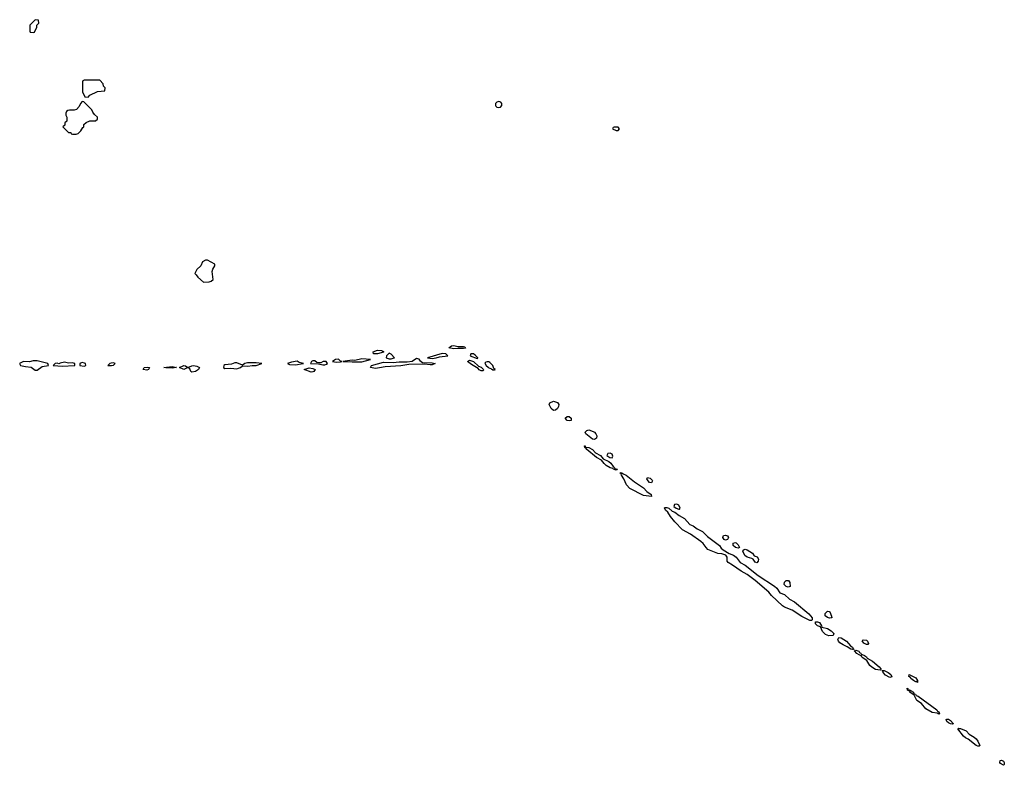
# Model space of a CAD drawing. Header units: inches. Extents: x 2722057 to 2913084, y 892730 to 1030005.
# Tile 25 of 231: x 2745211 to 2755279, y 1011722 to 1019346. Entities that reach past the tile are written whole.
import ezdxf

# ---------------------------------------------------------------- set-up
doc = ezdxf.new("R2010")
doc.units = ezdxf.units.IN
doc.header["$MEASUREMENT"] = 0
doc.layers.add('C7041', color=7, linetype='Continuous')
doc.layers.add('C7051', color=7, linetype='Continuous')

msp = doc.modelspace()

# ---------------------------------------------------------------- linework, layer by layer
at = {"layer": 'C7041', "color": 2}
for points, elevation in [([(2745370, 1019346), (2745314, 1019290), (2745314, 1019230), (2745318, 1019218), (2745350, 1019214), (2745362, 1019218), (2745386, 1019270), (2745386, 1019290), (2745406, 1019310), (2745402, 1019342)], 18), ([(2746030, 1018726), (2745870, 1018726), (2745858, 1018722), (2745854, 1018710), (2745854, 1018610), (2745878, 1018558), (2745910, 1018554), (2745930, 1018574), (2746008, 1018612), (2746082, 1018618), (2746086, 1018650), (2746067, 1018667), (2746066, 1018690)], 18), ([(2745850, 1018508), (2745832, 1018490), (2745820, 1018460), (2745791, 1018429), (2745770, 1018422), (2745720, 1018420), (2745704, 1018416), (2745690, 1018406), (2745682, 1018390), (2745682, 1018370), (2745692, 1018350), (2745692, 1018310), (2745674, 1018290), (2745673, 1018267), (2745654, 1018250), (2745710, 1018194), (2745733, 1018193), (2745738, 1018178), (2745750, 1018174), (2745790, 1018174), (2745810, 1018182), (2745838, 1018210), (2745856, 1018244), (2745866, 1018250), (2745867, 1018273), (2745890, 1018294), (2745930, 1018312), (2745987, 1018313), (2746006, 1018330), (2746006, 1018350), (2745976, 1018376), (2745960, 1018400), (2745950, 1018426), (2745867, 1018507)], 18), ([(2747130, 1016888), (2747110, 1016888), (2747082, 1016870), (2747062, 1016830), (2747022, 1016790), (2747002, 1016750), (2747017, 1016737), (2747032, 1016712), (2747090, 1016662), (2747150, 1016665), (2747170, 1016672), (2747188, 1016690), (2747179, 1016770), (2747186, 1016794), (2747208, 1016830), (2747207, 1016847)], 18), ([(2748870, 1015930), (2748829, 1015930), (2748824, 1015950), (2748870, 1015966), (2748910, 1015965), (2748932, 1015952), (2748930, 1015946)], 14), ([(2749690, 1016005), (2749750, 1016005), (2749762, 1016002), (2749770, 1015989), (2749750, 1015984), (2749690, 1015984), (2749650, 1015979), (2749598, 1015990), (2749626, 1016010), (2749650, 1016016)], 14), ([(2745390, 1015857), (2745350, 1015857), (2745310, 1015846), (2745250, 1015852), (2745211, 1015830), (2745218, 1015810), (2745270, 1015799), (2745330, 1015793), (2745370, 1015763), (2745390, 1015761), (2745440, 1015800), (2745506, 1015810), (2745498, 1015830)], 18), ([(2745670, 1015844), (2745625, 1015835), (2745610, 1015826), (2745593, 1015833), (2745574, 1015830), (2745554, 1015810), (2745650, 1015804), (2745770, 1015809), (2745775, 1015810), (2745775, 1015830), (2745772, 1015832), (2745750, 1015838), (2745710, 1015833)], 18), ([(2748050, 1015853), (2747990, 1015844), (2747951, 1015830), (2747970, 1015822), (2748030, 1015817), (2748110, 1015829), (2748115, 1015830), (2748070, 1015841)], 18), ([(2748210, 1015858), (2748196, 1015850), (2748185, 1015830), (2748267, 1015827), (2748310, 1015816), (2748330, 1015816), (2748350, 1015825), (2748359, 1015830), (2748346, 1015850), (2748314, 1015850), (2748290, 1015839), (2748270, 1015837), (2748250, 1015842), (2748230, 1015857)], 18), ([(2748470, 1015876), (2748441, 1015870), (2748411, 1015850), (2748450, 1015844), (2748490, 1015849), (2748506, 1015850), (2748490, 1015854)], 18), ([(2748710, 1015878), (2748638, 1015862), (2748610, 1015863), (2748514, 1015850), (2748610, 1015846), (2748710, 1015848), (2748798, 1015870)], 18), ([(2749410, 1015816), (2749350, 1015824), (2749190, 1015821), (2749110, 1015805), (2748950, 1015796), (2748890, 1015787), (2748850, 1015781), (2748798, 1015790), (2748808, 1015810), (2748930, 1015845), (2749030, 1015840), (2749090, 1015848), (2749173, 1015847), (2749224, 1015856), (2749270, 1015884), (2749290, 1015877), (2749302, 1015862), (2749330, 1015841), (2749430, 1015837), (2749461, 1015830), (2749430, 1015818)], 14), ([(2748990, 1015935), (2748963, 1015910), (2748958, 1015890), (2748990, 1015879), (2749010, 1015877), (2749030, 1015884), (2749043, 1015890), (2749010, 1015925)], 18), ([(2749530, 1015933), (2749381, 1015890), (2749430, 1015882), (2749470, 1015887), (2749503, 1015897), (2749589, 1015910), (2749570, 1015929)], 18), ([(2749930, 1015754), (2749910, 1015765), (2749898, 1015778), (2749830, 1015819), (2749789, 1015851), (2749810, 1015863), (2749850, 1015850), (2749903, 1015803), (2749930, 1015792), (2749950, 1015774), (2749955, 1015765), (2749950, 1015755)], 14), ([(2749826, 1015930), (2749819, 1015910), (2749890, 1015883), (2749896, 1015884), (2749896, 1015890), (2749881, 1015901), (2749870, 1015916), (2749850, 1015929)], 18), ([(2745850, 1015842), (2745826, 1015830), (2745826, 1015810), (2745870, 1015804), (2745889, 1015810), (2745884, 1015830), (2745875, 1015835)], 18), ([(2746170, 1015837), (2746146, 1015834), (2746132, 1015830), (2746114, 1015810), (2746150, 1015809), (2746170, 1015812), (2746188, 1015830)], 18), ([(2746510, 1015763), (2746475, 1015770), (2746484, 1015790), (2746514, 1015794), (2746538, 1015790), (2746530, 1015770)], 14), ([(2746770, 1015783), (2746705, 1015785), (2746686, 1015790), (2746770, 1015799), (2746814, 1015790), (2746810, 1015789)], 14), ([(2746930, 1015791), (2746970, 1015808), (2746990, 1015809), (2747023, 1015803), (2747051, 1015790), (2747039, 1015770), (2747010, 1015749), (2746970, 1015743), (2746961, 1015750), (2746950, 1015775), (2746930, 1015789), (2746890, 1015769), (2746846, 1015790), (2746890, 1015810), (2746907, 1015807)], 14), ([(2747410, 1015839), (2747377, 1015823), (2747310, 1015817), (2747297, 1015810), (2747296, 1015790), (2747310, 1015781), (2747370, 1015782), (2747430, 1015777), (2747450, 1015782), (2747469, 1015790), (2747490, 1015807), (2747544, 1015804), (2747590, 1015811), (2747630, 1015809), (2747688, 1015830), (2747630, 1015839), (2747542, 1015838), (2747512, 1015830), (2747490, 1015815), (2747430, 1015838)], 18), ([(2748190, 1015742), (2748121, 1015770), (2748170, 1015787), (2748210, 1015781), (2748231, 1015770), (2748219, 1015750), (2748210, 1015744)], 14)]:
    msp.add_lwpolyline(points, close=True, dxfattribs=dict(at, elevation=elevation))
at = {"layer": 'C7041', "color": 2, "elevation": 18}
msp.add_lwpolyline([(2750000, 1015846), (2749990, 1015846), (2749976, 1015844), (2749966, 1015834), (2749982, 1015810), (2750000, 1015793)], dxfattribs=at)
at = {"layer": 'C7051', "color": 2}
for points, elevation in [([(2750110, 1018509), (2750090, 1018504), (2750076, 1018490), (2750076, 1018470), (2750081, 1018461), (2750090, 1018451), (2750110, 1018447), (2750129, 1018451), (2750142, 1018470), (2750142, 1018490), (2750130, 1018502)], 18), ([(2751330, 1018246), (2751290, 1018246), (2751278, 1018242), (2751274, 1018230), (2751310, 1018214), (2751330, 1018214), (2751346, 1018230)], 18), ([(2750670, 1015350), (2750645, 1015370), (2750624, 1015410), (2750632, 1015428), (2750670, 1015445), (2750710, 1015431), (2750723, 1015410), (2750721, 1015390), (2750710, 1015370), (2750690, 1015352)], 14), ([(2750830, 1015243), (2750810, 1015247), (2750790, 1015271), (2750809, 1015290), (2750830, 1015287), (2750850, 1015270), (2750850, 1015249)], 14), ([(2751090, 1015054), (2751070, 1015056), (2750999, 1015110), (2750993, 1015130), (2751010, 1015147), (2751030, 1015151), (2751075, 1015135), (2751090, 1015127), (2751104, 1015110), (2751113, 1015090), (2751110, 1015067)], 14), ([(2750992, 1014972), (2751005, 1014975), (2751030, 1014970), (2751067, 1014950), (2751098, 1014918), (2751151, 1014891), (2751177, 1014857), (2751234, 1014830), (2751256, 1014810), (2751278, 1014778), (2751291, 1014770), (2751297, 1014757), (2751319, 1014750), (2751318, 1014742), (2751310, 1014739), (2751282, 1014750), (2751277, 1014757), (2751250, 1014764), (2751208, 1014788), (2751187, 1014807), (2751162, 1014842), (2751109, 1014870), (2751009, 1014950), (2751003, 1014963), (2750989, 1014970), (2750986, 1014990), (2750992, 1014988)], 14), ([(2751250, 1014915), (2751225, 1014910), (2751214, 1014890), (2751247, 1014870), (2751270, 1014865), (2751276, 1014884), (2751270, 1014905)], 18), ([(2751670, 1014469), (2751590, 1014482), (2751450, 1014553), (2751417, 1014590), (2751389, 1014650), (2751364, 1014690), (2751362, 1014702), (2751349, 1014711), (2751370, 1014712), (2751382, 1014702), (2751414, 1014690), (2751499, 1014619), (2751590, 1014559), (2751623, 1014523), (2751667, 1014490)], 14), ([(2751670, 1014610), (2751650, 1014615), (2751637, 1014630), (2751624, 1014650), (2751630, 1014665), (2751657, 1014657), (2751678, 1014638), (2751682, 1014630)], 14), ([(2753310, 1013202), (2753290, 1013204), (2753210, 1013244), (2753109, 1013310), (2753030, 1013339), (2753010, 1013352), (2752899, 1013459), (2752872, 1013492), (2752733, 1013613), (2752650, 1013673), (2752587, 1013707), (2752501, 1013770), (2752456, 1013796), (2752445, 1013810), (2752444, 1013850), (2752432, 1013872), (2752390, 1013885), (2752350, 1013889), (2752249, 1013930), (2752230, 1013950), (2752201, 1013990), (2752177, 1014010), (2752070, 1014086), (2751990, 1014130), (2751909, 1014210), (2751865, 1014265), (2751837, 1014310), (2751816, 1014330), (2751806, 1014354), (2751810, 1014358), (2751830, 1014359), (2751850, 1014352), (2751882, 1014322), (2751910, 1014310), (2751956, 1014276), (2752010, 1014246), (2752065, 1014185), (2752097, 1014170), (2752139, 1014139), (2752192, 1014112), (2752243, 1014063), (2752366, 1013970), (2752383, 1013943), (2752404, 1013924), (2752467, 1013887), (2752511, 1013871), (2752537, 1013850), (2752577, 1013797), (2752628, 1013770), (2752763, 1013663), (2752930, 1013555), (2752953, 1013533), (2752985, 1013485), (2753030, 1013467), (2753082, 1013422), (2753134, 1013394), (2753279, 1013270), (2753315, 1013230), (2753316, 1013210)], 14), ([(2751930, 1014393), (2751906, 1014390), (2751900, 1014370), (2751923, 1014350), (2751950, 1014342), (2751958, 1014342), (2751965, 1014350), (2751950, 1014381)], 18), ([(2752430, 1014023), (2752413, 1014030), (2752402, 1014050), (2752407, 1014073), (2752430, 1014076), (2752450, 1014067), (2752458, 1014050), (2752450, 1014030)], 14), ([(2752557, 1013943), (2752530, 1013950), (2752505, 1013970), (2752507, 1013993), (2752530, 1013999), (2752536, 1013996), (2752557, 1013977), (2752570, 1013949)], 14), ([(2752750, 1013793), (2752730, 1013799), (2752710, 1013830), (2752698, 1013838), (2752650, 1013850), (2752627, 1013867), (2752607, 1013910), (2752616, 1013924), (2752630, 1013931), (2752650, 1013924), (2752705, 1013890), (2752723, 1013863), (2752753, 1013853), (2752765, 1013830), (2752763, 1013810)], 14), ([(2753070, 1013543), (2753050, 1013552), (2753029, 1013570), (2753030, 1013596), (2753050, 1013611), (2753071, 1013610), (2753087, 1013590), (2753090, 1013549)], 14), ([(2753493, 1013227), (2753470, 1013232), (2753447, 1013250), (2753446, 1013274), (2753470, 1013299), (2753490, 1013295), (2753494, 1013290), (2753512, 1013248), (2753514, 1013230), (2753510, 1013229)], 14), ([(2753486, 1013046), (2753450, 1013058), (2753421, 1013090), (2753398, 1013138), (2753370, 1013149), (2753350, 1013170), (2753348, 1013190), (2753370, 1013190), (2753390, 1013181), (2753411, 1013149), (2753415, 1013135), (2753470, 1013121), (2753510, 1013098), (2753535, 1013070), (2753530, 1013049)], 14), ([(2753736, 1012904), (2753730, 1012905), (2753710, 1012910), (2753674, 1012934), (2753630, 1012954), (2753596, 1012976), (2753584, 1012990), (2753578, 1013010), (2753588, 1013030), (2753610, 1013026), (2753664, 1012990), (2753705, 1012945), (2753726, 1012930), (2753733, 1012913), (2753742, 1012910)], 14), ([(2753870, 1012956), (2753844, 1012970), (2753825, 1012995), (2753835, 1013005), (2753870, 1013001), (2753881, 1012990), (2753890, 1012966), (2753884, 1012956)], 14), ([(2753815, 1012855), (2753825, 1012855), (2753850, 1012844), (2753870, 1012830), (2753876, 1012816), (2753930, 1012786), (2753999, 1012730), (2754017, 1012710), (2754018, 1012702), (2754010, 1012695), (2753963, 1012703), (2753924, 1012724), (2753903, 1012743), (2753873, 1012793), (2753826, 1012826), (2753819, 1012839), (2753770, 1012866), (2753748, 1012892), (2753762, 1012898), (2753790, 1012890), (2753797, 1012877), (2753811, 1012870)], 14), ([(2754110, 1012619), (2754065, 1012645), (2754039, 1012670), (2754039, 1012679), (2754027, 1012693), (2754051, 1012690), (2754090, 1012672), (2754118, 1012650), (2754130, 1012626)], 14), ([(2754390, 1012569), (2754378, 1012578), (2754370, 1012577), (2754350, 1012588), (2754323, 1012610), (2754319, 1012619), (2754304, 1012630), (2754308, 1012650), (2754376, 1012616), (2754391, 1012590)], 14), ([(2754291, 1012491), (2754305, 1012495), (2754318, 1012490), (2754322, 1012482), (2754330, 1012483), (2754336, 1012476), (2754350, 1012470), (2754354, 1012454), (2754370, 1012450), (2754377, 1012437), (2754397, 1012430), (2754588, 1012290), (2754597, 1012277), (2754610, 1012270), (2754616, 1012250), (2754610, 1012245), (2754594, 1012254), (2754543, 1012263), (2754478, 1012298), (2754434, 1012354), (2754385, 1012385), (2754359, 1012439), (2754314, 1012470), (2754316, 1012476), (2754289, 1012490), (2754286, 1012510), (2754291, 1012509)], 14), ([(2754750, 1012142), (2754730, 1012145), (2754710, 1012156), (2754693, 1012170), (2754684, 1012190), (2754690, 1012194), (2754707, 1012193), (2754730, 1012181), (2754755, 1012150), (2754755, 1012145)], 14), ([(2754817, 1012097), (2754830, 1012097), (2754890, 1012073), (2754921, 1012041), (2754970, 1012010), (2754991, 1011991), (2755008, 1011970), (2755030, 1011926), (2755022, 1011918), (2755010, 1011917), (2754990, 1011925), (2754910, 1011989), (2754883, 1012003), (2754861, 1012021), (2754804, 1012096), (2754810, 1012102)], 14), ([(2755270, 1011722), (2755241, 1011741), (2755234, 1011750), (2755238, 1011770), (2755250, 1011773), (2755270, 1011766), (2755279, 1011750), (2755278, 1011730)], 14)]:
    msp.add_lwpolyline(points, close=True, dxfattribs=dict(at, elevation=elevation))
at = {"layer": 'C7051', "color": 2, "elevation": 18}
msp.add_lwpolyline([(2750000, 1015793), (2750003, 1015790), (2750037, 1015777), (2750050, 1015766), (2750067, 1015767), (2750070, 1015762), (2750073, 1015770), (2750061, 1015781), (2750049, 1015810), (2750020, 1015840), (2750010, 1015846), (2750000, 1015846)], dxfattribs=at)

doc.saveas('drawing.dxf')
